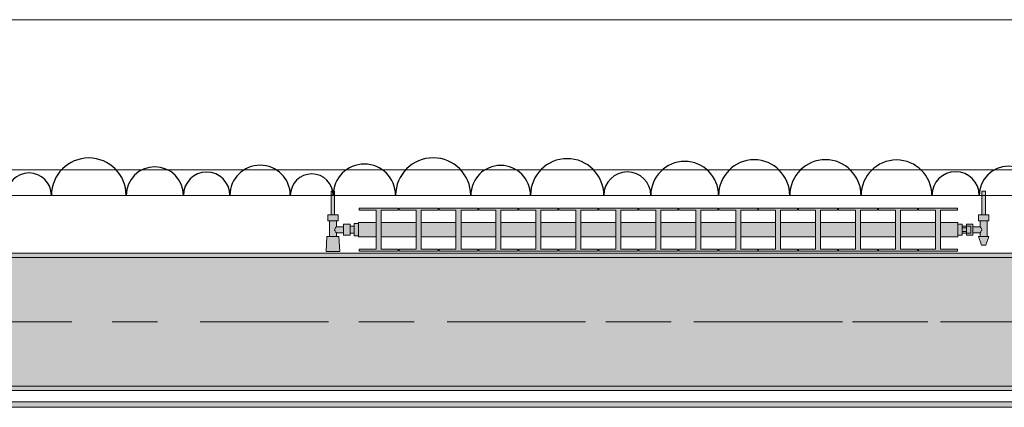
# Model space of a CAD drawing. Header units: metres. Extents: x -3.6 to 84.5, y -11 to 16.8.
# Tile 169 of 256: x 22.758 to 25.058, y 12.95 to 13.855. Entities that reach past the tile are written whole.
import ezdxf

# ---------------------------------------------------------------- set-up
doc = ezdxf.new("R2010")
doc.units = ezdxf.units.M
doc.header["$MEASUREMENT"] = 0
doc.linetypes.add('Achse', pattern=[0.2, 0.1, -0.05, 0, -0.05])
doc.linetypes.add('Strichlinie doppelt', pattern=[0.546806, 0.264583, -0.105833, 0.070556, -0.105833])
for name, color, linetype in [('209 - Marker.Änderung', 7, 'Continuous'), ('451 - Universal.Achsen Raster', 7, 'Continuous'), ('604 - Struktur.Wand Aussen', 7, 'Continuous'), ('608 - Struktur.Träger', 7, 'Continuous'), ('801 - HKLSE.Heizung_ Klima_ Lüftung', 7, 'Continuous'), ('Neubau_653 - Abdeckung.TB Verkofferung', 7, 'Continuous')]:
    doc.layers.add(name, color=color, linetype=linetype)
pattern_1 = [(45, (0, 0), (-0.01767767, 0.01767767), [0, -0.025])]

msp = doc.modelspace()

# ---------------------------------------------------------------- hatches: boundary and pattern name
at = {"layer": '608 - Struktur.Träger', "linetype": 'Continuous', "lineweight": 0, "true_color": 0x000000}
h = msp.add_hatch(dxfattribs=at)
h.set_pattern_fill('Beton__Stahlbeton_0001', color=18, style=0, pattern_type=2)
h.set_pattern_definition([(45, (0, 0), (-0.0848528, 0.0848528), []), (45, (-0.04243, 0.04243), (-0.0848528, 0.0848528), [0.09, -0.03])])
h.paths.add_polyline_path([(15.09, 13.3), (14.78, 13.3), (14.78, 13), (15.09, 13), (18.37, 13), (18.69, 13), (21.97, 13), (22.29, 13), (25.57, 13), (25.89, 13), (29.17, 13), (29.49, 13), (32.77, 13), (33.09, 13), (36.37, 13), (36.69, 13), (39.97, 13), (40.29, 13), (43.57, 13), (43.89, 13), (47.17, 13), (47.48, 13), (47.48, 13.3), (47.17, 13.3), (43.89, 13.3), (43.57, 13.3), (40.29, 13.3), (39.97, 13.3), (36.69, 13.3), (36.37, 13.3), (33.09, 13.3), (32.77, 13.3), (29.49, 13.3), (29.17, 13.3), (25.89, 13.3), (25.57, 13.3), (22.29, 13.3), (21.97, 13.3), (18.69, 13.3), (18.37, 13.3)])
h = msp.add_hatch(dxfattribs=at)
h.set_pattern_fill('Gips_0001', color=18, style=0, pattern_type=2)
h.set_pattern_definition(pattern_1)
h.paths.add_polyline_path([(22.29, 13.31), (22.29, 13.3), (25.57, 13.3), (25.57, 13.31)])
h = msp.add_hatch(dxfattribs=at)
h.set_pattern_fill('Gips_0001', color=18, style=0, pattern_type=2)
h.set_pattern_definition(pattern_1)
h.paths.add_polyline_path([(22.29, 12.99), (25.57, 12.99), (25.57, 13), (22.29, 13)])
at = {"layer": '801 - HKLSE.Heizung_ Klima_ Lüftung', "linetype": 'Continuous', "lineweight": 0, "true_color": 0x3a3a3a}
for points in [[(23.55, 13.3503), (23.55, 13.3797), (23.54, 13.3797), (23.54, 13.373), (23.53, 13.373), (23.53, 13.378), (23.515, 13.378), (23.515, 13.372), (23.498, 13.372), (23.498, 13.386), (23.502, 13.386), (23.502, 13.4), (23.494, 13.4), (23.494, 13.455), (23.486, 13.455), (23.486, 13.4), (23.478, 13.4), (23.478, 13.386), (23.482, 13.386), (23.482, 13.349), (23.476, 13.349), (23.474, 13.314), (23.506, 13.314), (23.504, 13.349), (23.498, 13.349), (23.498, 13.358), (23.515, 13.358), (23.515, 13.352), (23.53, 13.352), (23.53, 13.357), (23.54, 13.357), (23.54, 13.3503)], [(24.95, 13.352), (24.96, 13.352), (24.96, 13.357), (24.97, 13.357), (24.97, 13.352), (24.985, 13.352), (24.985, 13.358), (25.002, 13.358), (25.002, 13.349), (24.998, 13.349), (25.005, 13.329), (25.015, 13.329), (25.022, 13.349), (25.018, 13.349), (25.018, 13.386), (25.022, 13.386), (25.022, 13.4), (25.014, 13.4), (25.014, 13.455), (25.006, 13.455), (25.006, 13.4), (24.998, 13.4), (24.998, 13.386), (25.002, 13.386), (25.002, 13.372), (24.985, 13.372), (24.985, 13.378), (24.97, 13.378), (24.97, 13.373), (24.96, 13.373), (24.96, 13.378), (24.95, 13.378)], [(23.55, 13.3817), (23.55, 13.3483), (23.5908, 13.3483), (23.5908, 13.3192), (23.5512, 13.3192), (23.5512, 13.315), (23.6422, 13.315), (23.6422, 13.3192), (23.6025, 13.3192), (23.6025, 13.3483), (23.6842, 13.3483), (23.6842, 13.3192), (23.6445, 13.3192), (23.6445, 13.315), (23.7355, 13.315), (23.7355, 13.3192), (23.6958, 13.3192), (23.6958, 13.3483), (23.7775, 13.3483), (23.7775, 13.3192), (23.7378, 13.3192), (23.7378, 13.315), (23.8288, 13.315), (23.8288, 13.3192), (23.7892, 13.3192), (23.7892, 13.3483), (23.8708, 13.3483), (23.8708, 13.3192), (23.8312, 13.3192), (23.8312, 13.315), (23.9222, 13.315), (23.9222, 13.3192), (23.8825, 13.3192), (23.8825, 13.3483), (23.9642, 13.3483), (23.9642, 13.3192), (23.9245, 13.3192), (23.9245, 13.315), (24.0155, 13.315), (24.0155, 13.3192), (23.9758, 13.3192), (23.9758, 13.3483), (24.0575, 13.3483), (24.0575, 13.3192), (24.0178, 13.3192), (24.0178, 13.315), (24.1088, 13.315), (24.1088, 13.3192), (24.0692, 13.3192), (24.0692, 13.3483), (24.1508, 13.3483), (24.1508, 13.3192), (24.1112, 13.3192), (24.1112, 13.315), (24.2022, 13.315), (24.2022, 13.3192), (24.1625, 13.3192), (24.1625, 13.3483), (24.2442, 13.3483), (24.2442, 13.3192), (24.2045, 13.3192), (24.2045, 13.315), (24.2955, 13.315), (24.2955, 13.3192), (24.2558, 13.3192), (24.2558, 13.3483), (24.3375, 13.3483), (24.3375, 13.3192), (24.2978, 13.3192), (24.2978, 13.315), (24.3888, 13.315), (24.3888, 13.3192), (24.3492, 13.3192), (24.3492, 13.3483), (24.4308, 13.3483), (24.4308, 13.3192), (24.3912, 13.3192), (24.3912, 13.315), (24.4822, 13.315), (24.4822, 13.3192), (24.4425, 13.3192), (24.4425, 13.3483), (24.5242, 13.3483), (24.5242, 13.3192), (24.4845, 13.3192), (24.4845, 13.315), (24.5755, 13.315), (24.5755, 13.3192), (24.5358, 13.3192), (24.5358, 13.3483), (24.6175, 13.3483), (24.6175, 13.3192), (24.5778, 13.3192), (24.5778, 13.315), (24.6688, 13.315), (24.6688, 13.3192), (24.6292, 13.3192), (24.6292, 13.3483), (24.7108, 13.3483), (24.7108, 13.3192), (24.6712, 13.3192), (24.6712, 13.315), (24.7622, 13.315), (24.7622, 13.3192), (24.7225, 13.3192), (24.7225, 13.3483), (24.8042, 13.3483), (24.8042, 13.3192), (24.7645, 13.3192), (24.7645, 13.315), (24.8555, 13.315), (24.8555, 13.3192), (24.8158, 13.3192), (24.8158, 13.3483), (24.8975, 13.3483), (24.8975, 13.3192), (24.8578, 13.3192), (24.8578, 13.315), (24.9488, 13.315), (24.9488, 13.3192), (24.9092, 13.3192), (24.9092, 13.3483), (24.95, 13.3483), (24.95, 13.3817), (24.9092, 13.3817), (24.9092, 13.4108), (24.9488, 13.4108), (24.9488, 13.415), (24.8578, 13.415), (24.8578, 13.4108), (24.8975, 13.4108), (24.8975, 13.3817), (24.8158, 13.3817), (24.8158, 13.4108), (24.8555, 13.4108), (24.8555, 13.415), (24.7645, 13.415), (24.7645, 13.4108), (24.8042, 13.4108), (24.8042, 13.3817), (24.7225, 13.3817), (24.7225, 13.4108), (24.7622, 13.4108), (24.7622, 13.415), (24.6712, 13.415), (24.6712, 13.4108), (24.7108, 13.4108), (24.7108, 13.3817), (24.6292, 13.3817), (24.6292, 13.4108), (24.6688, 13.4108), (24.6688, 13.415), (24.5778, 13.415), (24.5778, 13.4108), (24.6175, 13.4108), (24.6175, 13.3817), (24.5358, 13.3817), (24.5358, 13.4108), (24.5755, 13.4108), (24.5755, 13.415), (24.4845, 13.415), (24.4845, 13.4108), (24.5242, 13.4108), (24.5242, 13.3817), (24.4425, 13.3817), (24.4425, 13.4108), (24.4822, 13.4108), (24.4822, 13.415), (24.3912, 13.415), (24.3912, 13.4108), (24.4308, 13.4108), (24.4308, 13.3817), (24.3492, 13.3817), (24.3492, 13.4108), (24.3888, 13.4108), (24.3888, 13.415), (24.2978, 13.415), (24.2978, 13.4108), (24.3375, 13.4108), (24.3375, 13.3817), (24.2558, 13.3817), (24.2558, 13.4108), (24.2955, 13.4108), (24.2955, 13.415), (24.2045, 13.415), (24.2045, 13.4108), (24.2442, 13.4108), (24.2442, 13.3817), (24.1625, 13.3817), (24.1625, 13.4108), (24.2022, 13.4108), (24.2022, 13.415), (24.1112, 13.415), (24.1112, 13.4108), (24.1508, 13.4108), (24.1508, 13.3817), (24.0692, 13.3817), (24.0692, 13.4108), (24.1088, 13.4108), (24.1088, 13.415), (24.0178, 13.415), (24.0178, 13.4108), (24.0575, 13.4108), (24.0575, 13.3817), (23.9758, 13.3817), (23.9758, 13.4108), (24.0155, 13.4108), (24.0155, 13.415), (23.9245, 13.415), (23.9245, 13.4108), (23.9642, 13.4108), (23.9642, 13.3817), (23.8825, 13.3817), (23.8825, 13.4108), (23.9222, 13.4108), (23.9222, 13.415), (23.8312, 13.415), (23.8312, 13.4108), (23.8708, 13.4108), (23.8708, 13.3817), (23.7892, 13.3817), (23.7892, 13.4108), (23.8288, 13.4108), (23.8288, 13.415), (23.7378, 13.415), (23.7378, 13.4108), (23.7775, 13.4108), (23.7775, 13.3817), (23.6958, 13.3817), (23.6958, 13.4108), (23.7355, 13.4108), (23.7355, 13.415), (23.6445, 13.415), (23.6445, 13.4108), (23.6842, 13.4108), (23.6842, 13.3817), (23.6025, 13.3817), (23.6025, 13.4108), (23.6422, 13.4108), (23.6422, 13.415), (23.5512, 13.415), (23.5512, 13.4108), (23.5908, 13.4108), (23.5908, 13.3817)]]:
    msp.add_hatch(color=250, dxfattribs=at).paths.add_polyline_path(points)
at = {"layer": 'Neubau_653 - Abdeckung.TB Verkofferung', "linetype": 'Continuous', "lineweight": 0, "true_color": 0x000000}
h = msp.add_hatch(dxfattribs=at)
h.set_pattern_fill('Gips_0001', color=18, style=0, pattern_type=2)
h.set_pattern_definition(pattern_1)
h.paths.add_polyline_path([(18.71, 12.9505), (25.54, 12.9505), (25.54, 12.963), (18.71, 12.963)])

# ---------------------------------------------------------------- linework, layer by layer
at = {"layer": '209 - Marker.Änderung', "color": 1, "linetype": 'Continuous', "lineweight": 25}
for centre, radius in [((22.9198, 13.445), 0.0873), ((23.7242, 13.445), 0.0877), ((24.0372, 13.445), 0.0857), ((24.3118, 13.445), 0.0792), ((24.474, 13.445), 0.0831), ((24.6404, 13.445), 0.0833), ((24.8065, 13.445), 0.0827), ((23.0739, 13.445), 0.0668), ((23.32, 13.445), 0.0705), ((23.5635, 13.445), 0.073), ((23.8818, 13.445), 0.0698), ((25.0679, 13.445), 0.0681), ((22.7801, 13.445), 0.0524), ((23.1951, 13.445), 0.0544), ((23.4405, 13.445), 0.05), ((24.1777, 13.445), 0.0549), ((24.9445, 13.445), 0.0553)]:
    msp.add_arc(centre, radius, 0, 180, dxfattribs=at)
at = {"layer": '451 - Universal.Achsen Raster', "color": 160, "linetype": 'Strichlinie doppelt', "lineweight": 9, "true_color": 0x3232ff}
msp.add_line((64.935, 13.15), (-3.175, 13.15), dxfattribs=at)
at = {"layer": '604 - Struktur.Wand Aussen', "color": 7, "linetype": 'Continuous', "lineweight": 13}
for p, q in [((25.14, 13.855), (22.74, 13.855)), ((22.74, 13.445), (25.14, 13.445))]:
    msp.add_line(p, q, dxfattribs=at)
at = {"layer": '608 - Struktur.Träger', "color": 7, "linetype": 'Continuous', "lineweight": 13}
for p, q in [((14.78, 13.31), (47.48, 13.31)), ((25.57, 13.3), (22.29, 13.3)), ((14.78, 12.99), (47.48, 12.99))]:
    msp.add_line(p, q, dxfattribs=at)
at = {"layer": '608 - Struktur.Träger', "color": 7, "linetype": 'Continuous', "lineweight": 5}
for p, q in [((25.57, 13.31), (22.29, 13.31)), ((25.57, 12.99), (22.29, 12.99))]:
    msp.add_line(p, q, dxfattribs=at)
at = {"layer": '608 - Struktur.Träger', "color": 7, "linetype": 'Achse', "lineweight": 9}
msp.add_line((14.78, 13.15), (47.48, 13.15), dxfattribs=at)
at = {"layer": '608 - Struktur.Träger', "color": 7, "linetype": 'Continuous', "lineweight": 13, "flags": 128}
msp.add_lwpolyline([(47.48, 13), (47.17, 13), (43.89, 13), (43.57, 13), (40.29, 13), (39.97, 13), (36.69, 13), (36.37, 13), (33.09, 13), (32.77, 13), (29.49, 13), (29.17, 13), (25.89, 13), (25.57, 13), (22.29, 13), (21.97, 13), (18.69, 13), (18.37, 13), (15.09, 13), (14.78, 13)], dxfattribs=at)
at = {"layer": '801 - HKLSE.Heizung_ Klima_ Lüftung', "color": 7, "linetype": 'Continuous', "lineweight": 5, "true_color": 0xebebeb}
for p, q in [((23.4872, 13.455), (23.486, 13.455)), ((23.486, 13.455), (23.486, 13.4)), ((23.49, 13.455), (23.4872, 13.455)), ((23.4928, 13.455), (23.49, 13.455)), ((23.494, 13.455), (23.4928, 13.455)), ((23.494, 13.455), (23.494, 13.4)), ((25.006, 13.455), (25.0072, 13.455)), ((25.006, 13.455), (25.006, 13.4)), ((25.0072, 13.455), (25.01, 13.455)), ((25.01, 13.455), (25.0128, 13.455)), ((25.0128, 13.455), (25.014, 13.455)), ((25.014, 13.455), (25.014, 13.4)), ((23.5512, 13.415), (23.5512, 13.4108)), ((23.6422, 13.415), (23.5512, 13.415)), ((23.5512, 13.415), (23.5512, 13.4108)), ((23.5512, 13.4108), (23.5908, 13.4108)), ((23.5908, 13.4108), (23.5908, 13.3192)), ((23.6025, 13.3192), (23.6025, 13.4108)), ((23.6025, 13.4108), (23.6422, 13.4108)), ((23.6422, 13.4108), (23.6422, 13.415)), ((23.6445, 13.415), (23.6445, 13.4108)), ((23.7355, 13.415), (23.6445, 13.415)), ((23.6445, 13.415), (23.6445, 13.4108)), ((23.6445, 13.4108), (23.6842, 13.4108)), ((23.6842, 13.4108), (23.6842, 13.3192)), ((23.6958, 13.3192), (23.6958, 13.4108)), ((23.6958, 13.4108), (23.7355, 13.4108)), ((23.7355, 13.4108), (23.7355, 13.415)), ((23.7355, 13.4108), (23.7355, 13.415)), ((23.8288, 13.415), (23.7378, 13.415)), ((23.7378, 13.415), (23.7378, 13.4108)), ((23.7378, 13.4108), (23.7775, 13.4108)), ((23.7775, 13.4108), (23.7775, 13.3192)), ((23.7892, 13.3192), (23.7892, 13.4108)), ((23.7892, 13.4108), (23.8288, 13.4108)), ((23.8288, 13.4108), (23.8288, 13.415)), ((23.8288, 13.4108), (23.8288, 13.415)), ((23.9222, 13.415), (23.8312, 13.415)), ((23.8312, 13.415), (23.8312, 13.4108)), ((23.8312, 13.4108), (23.8708, 13.4108)), ((23.8708, 13.4108), (23.8708, 13.3192)), ((23.8825, 13.3192), (23.8825, 13.4108)), ((23.8825, 13.4108), (23.9222, 13.4108)), ((23.9222, 13.4108), (23.9222, 13.415)), ((23.9245, 13.415), (23.9245, 13.4108)), ((24.0155, 13.415), (23.9245, 13.415)), ((23.9245, 13.415), (23.9245, 13.4108)), ((23.9245, 13.4108), (23.9642, 13.4108)), ((23.9642, 13.4108), (23.9642, 13.3192)), ((23.9758, 13.3192), (23.9758, 13.4108)), ((23.9758, 13.4108), (24.0155, 13.4108)), ((24.0155, 13.4108), (24.0155, 13.415)), ((24.0155, 13.4108), (24.0155, 13.415)), ((24.1088, 13.415), (24.0178, 13.415)), ((24.0178, 13.415), (24.0178, 13.4108)), ((24.0178, 13.4108), (24.0575, 13.4108)), ((24.0575, 13.4108), (24.0575, 13.3192)), ((24.0692, 13.3192), (24.0692, 13.4108)), ((24.0692, 13.4108), (24.1088, 13.4108)), ((24.1088, 13.4108), (24.1088, 13.415)), ((24.1112, 13.415), (24.1112, 13.4108)), ((24.2022, 13.415), (24.1112, 13.415)), ((24.1112, 13.415), (24.1112, 13.4108)), ((24.1112, 13.4108), (24.1508, 13.4108)), ((24.1508, 13.4108), (24.1508, 13.3192)), ((24.1625, 13.3192), (24.1625, 13.4108)), ((24.1625, 13.4108), (24.2022, 13.4108)), ((24.2022, 13.4108), (24.2022, 13.415)), ((24.2955, 13.415), (24.2045, 13.415)), ((24.2045, 13.415), (24.2045, 13.4108)), ((24.2045, 13.4108), (24.2442, 13.4108)), ((24.2442, 13.4108), (24.2442, 13.3192)), ((24.2558, 13.3192), (24.2558, 13.4108)), ((24.2558, 13.4108), (24.2955, 13.4108)), ((24.2955, 13.4108), (24.2955, 13.415)), ((24.2955, 13.4108), (24.2955, 13.415)), ((24.3888, 13.415), (24.2978, 13.415)), ((24.2978, 13.415), (24.2978, 13.4108)), ((24.2978, 13.4108), (24.3375, 13.4108)), ((24.3375, 13.4108), (24.3375, 13.3192)), ((24.3492, 13.3192), (24.3492, 13.4108)), ((24.3492, 13.4108), (24.3888, 13.4108)), ((24.3888, 13.4108), (24.3888, 13.415)), ((24.3888, 13.4108), (24.3888, 13.415)), ((24.3912, 13.415), (24.3912, 13.4108)), ((24.4822, 13.415), (24.3912, 13.415)), ((24.3912, 13.415), (24.3912, 13.4108)), ((24.3912, 13.4108), (24.4308, 13.4108)), ((24.4308, 13.4108), (24.4308, 13.3192)), ((24.4425, 13.3192), (24.4425, 13.4108)), ((24.4425, 13.4108), (24.4822, 13.4108)), ((24.4822, 13.4108), (24.4822, 13.415)), ((24.5755, 13.415), (24.4845, 13.415)), ((24.4845, 13.415), (24.4845, 13.4108)), ((24.4845, 13.4108), (24.5242, 13.4108)), ((24.5242, 13.4108), (24.5242, 13.3192)), ((24.5358, 13.3192), (24.5358, 13.4108)), ((24.5358, 13.4108), (24.5755, 13.4108)), ((24.5755, 13.4108), (24.5755, 13.415)), ((24.6688, 13.415), (24.5778, 13.415)), ((24.5778, 13.415), (24.5778, 13.4108)), ((24.5778, 13.4108), (24.6175, 13.4108)), ((24.6175, 13.4108), (24.6175, 13.3192)), ((24.6292, 13.3192), (24.6292, 13.4108)), ((24.6292, 13.4108), (24.6688, 13.4108)), ((24.6688, 13.4108), (24.6688, 13.415)), ((24.6688, 13.4108), (24.6688, 13.415)), ((24.6712, 13.415), (24.6712, 13.4108)), ((24.7622, 13.415), (24.6712, 13.415)), ((24.6712, 13.415), (24.6712, 13.4108)), ((24.6712, 13.4108), (24.7108, 13.4108)), ((24.7108, 13.4108), (24.7108, 13.3192)), ((24.7225, 13.3192), (24.7225, 13.4108)), ((24.7225, 13.4108), (24.7622, 13.4108)), ((24.7622, 13.4108), (24.7622, 13.415)), ((24.7645, 13.415), (24.7645, 13.4108)), ((24.8555, 13.415), (24.7645, 13.415)), ((24.7645, 13.415), (24.7645, 13.4108)), ((24.7645, 13.4108), (24.8042, 13.4108)), ((24.8042, 13.4108), (24.8042, 13.3192)), ((24.8158, 13.3192), (24.8158, 13.4108)), ((24.8158, 13.4108), (24.8555, 13.4108)), ((24.8555, 13.4108), (24.8555, 13.415)), ((24.8555, 13.4108), (24.8555, 13.415)), ((24.8578, 13.415), (24.8578, 13.4108)), ((24.9488, 13.415), (24.8578, 13.415)), ((24.8578, 13.415), (24.8578, 13.4108)), ((24.8578, 13.4108), (24.8975, 13.4108)), ((24.8975, 13.4108), (24.8975, 13.3192)), ((24.9092, 13.3192), (24.9092, 13.4108)), ((24.9092, 13.4108), (24.9488, 13.4108)), ((24.9488, 13.4108), (24.9488, 13.415)), ((23.484, 13.4), (23.478, 13.4)), ((23.478, 13.4), (23.478, 13.386)), ((23.484, 13.386), (23.478, 13.386)), ((23.482, 13.386), (23.482, 13.349)), ((23.496, 13.4), (23.484, 13.4)), ((23.496, 13.386), (23.484, 13.386)), ((23.4872, 13.4), (23.486, 13.4)), ((23.49, 13.4), (23.4872, 13.4)), ((23.4928, 13.4), (23.49, 13.4)), ((23.494, 13.4), (23.4928, 13.4)), ((23.502, 13.4), (23.496, 13.4)), ((23.502, 13.386), (23.496, 13.386)), ((23.498, 13.386), (23.498, 13.372)), ((23.502, 13.4), (23.502, 13.386)), ((24.998, 13.4), (25.004, 13.4)), ((24.998, 13.4), (24.998, 13.386)), ((24.998, 13.386), (25.004, 13.386)), ((25.002, 13.386), (25.002, 13.372)), ((25.004, 13.4), (25.016, 13.4)), ((25.004, 13.386), (25.016, 13.386)), ((25.006, 13.4), (25.0072, 13.4)), ((25.0072, 13.4), (25.01, 13.4)), ((25.01, 13.4), (25.0128, 13.4)), ((25.0128, 13.4), (25.014, 13.4)), ((25.016, 13.4), (25.022, 13.4)), ((25.016, 13.386), (25.022, 13.386)), ((25.018, 13.386), (25.018, 13.349)), ((25.022, 13.4), (25.022, 13.386)), ((23.4953, 13.3679), (23.4939, 13.365)), ((23.4939, 13.365), (23.4953, 13.3621)), ((23.4963, 13.3699), (23.4958, 13.3689)), ((23.498, 13.372), (23.4963, 13.3699)), ((23.498, 13.372), (23.515, 13.372)), ((23.515, 13.378), (23.515, 13.3715)), ((23.515, 13.378), (23.53, 13.378)), ((23.515, 13.3715), (23.515, 13.3585)), ((23.53, 13.378), (23.53, 13.3715)), ((23.53, 13.373), (23.54, 13.373)), ((23.53, 13.3715), (23.53, 13.3585)), ((23.54, 13.3797), (23.54, 13.365)), ((23.54, 13.3797), (23.55, 13.3797)), ((23.54, 13.3797), (23.54, 13.365)), ((23.54, 13.3797), (23.55, 13.3797)), ((23.54, 13.373), (23.54, 13.3707)), ((23.54, 13.3707), (23.54, 13.365)), ((23.54, 13.365), (23.54, 13.3503)), ((23.54, 13.365), (23.54, 13.3503)), ((23.54, 13.365), (23.54, 13.3593)), ((23.55, 13.3817), (23.55, 13.3768)), ((23.55, 13.3817), (23.5908, 13.3817)), ((23.55, 13.3768), (23.55, 13.365)), ((23.55, 13.365), (23.55, 13.3532)), ((23.6025, 13.3817), (23.6842, 13.3817)), ((23.6958, 13.3817), (23.7775, 13.3817)), ((23.7892, 13.3817), (23.8708, 13.3817)), ((23.8825, 13.3817), (23.9642, 13.3817)), ((23.9758, 13.3817), (24.0575, 13.3817)), ((24.0692, 13.3817), (24.1508, 13.3817)), ((24.1625, 13.3817), (24.2442, 13.3817)), ((24.2558, 13.3817), (24.3375, 13.3817)), ((24.3492, 13.3817), (24.4308, 13.3817)), ((24.4425, 13.3817), (24.5242, 13.3817)), ((24.5358, 13.3817), (24.6175, 13.3817)), ((24.6292, 13.3817), (24.7108, 13.3817)), ((24.7225, 13.3817), (24.8042, 13.3817)), ((24.8158, 13.3817), (24.8975, 13.3817)), ((24.9092, 13.3817), (24.95, 13.3817)), ((24.95, 13.3817), (24.95, 13.3768)), ((24.95, 13.378), (24.96, 13.378)), ((24.95, 13.3768), (24.95, 13.365)), ((24.95, 13.365), (24.95, 13.3532)), ((24.96, 13.378), (24.96, 13.365)), ((24.97, 13.373), (24.96, 13.373)), ((24.96, 13.3693), (24.97, 13.3693)), ((24.96, 13.365), (24.96, 13.352)), ((24.97, 13.373), (24.97, 13.378)), ((24.97, 13.378), (24.97, 13.3715)), ((24.985, 13.378), (24.97, 13.378)), ((24.97, 13.373), (24.97, 13.3707)), ((24.97, 13.373), (24.98, 13.373)), ((24.97, 13.373), (24.97, 13.3707)), ((24.97, 13.3715), (24.97, 13.3693)), ((24.97, 13.3707), (24.97, 13.365)), ((24.97, 13.3707), (24.97, 13.3693)), ((24.97, 13.3693), (24.97, 13.365)), ((24.97, 13.365), (24.97, 13.3607)), ((24.97, 13.365), (24.97, 13.3593)), ((24.98, 13.373), (24.98, 13.3707)), ((24.98, 13.3707), (24.98, 13.365)), ((24.98, 13.365), (24.98, 13.3593)), ((24.985, 13.378), (24.985, 13.3715)), ((25.002, 13.372), (24.985, 13.372)), ((24.985, 13.3715), (24.985, 13.3585)), ((25.002, 13.372), (25.0037, 13.3699)), ((25.0037, 13.3699), (25.0042, 13.3689)), ((25.0047, 13.3679), (25.0061, 13.365)), ((25.0061, 13.365), (25.0047, 13.3621)), ((23.476, 13.349), (23.474, 13.314)), ((23.4801, 13.349), (23.476, 13.349)), ((23.49, 13.349), (23.4801, 13.349)), ((23.4999, 13.349), (23.49, 13.349)), ((23.4958, 13.3611), (23.4963, 13.3601)), ((23.4963, 13.3601), (23.498, 13.358)), ((23.498, 13.358), (23.498, 13.349)), ((23.498, 13.358), (23.515, 13.358)), ((23.504, 13.349), (23.4999, 13.349)), ((23.504, 13.349), (23.506, 13.314)), ((23.515, 13.3585), (23.515, 13.352)), ((23.515, 13.352), (23.53, 13.352)), ((23.53, 13.3585), (23.53, 13.352)), ((23.53, 13.357), (23.54, 13.357)), ((23.54, 13.3593), (23.54, 13.357)), ((23.54, 13.3503), (23.55, 13.3503)), ((23.54, 13.3503), (23.55, 13.3503)), ((23.54, 13.3503), (23.55, 13.3503)), ((23.54, 13.3503), (23.55, 13.3503)), ((23.55, 13.3532), (23.55, 13.3483)), ((23.55, 13.3483), (23.5908, 13.3483)), ((23.6025, 13.3483), (23.6842, 13.3483)), ((23.6958, 13.3483), (23.7775, 13.3483)), ((23.7892, 13.3483), (23.8708, 13.3483)), ((23.8825, 13.3483), (23.9642, 13.3483)), ((23.9758, 13.3483), (24.0575, 13.3483)), ((24.0692, 13.3483), (24.1508, 13.3483)), ((24.1625, 13.3483), (24.2442, 13.3483)), ((24.2558, 13.3483), (24.3375, 13.3483)), ((24.3492, 13.3483), (24.4308, 13.3483)), ((24.4425, 13.3483), (24.5242, 13.3483)), ((24.5358, 13.3483), (24.6175, 13.3483)), ((24.6292, 13.3483), (24.7108, 13.3483)), ((24.7225, 13.3483), (24.8042, 13.3483)), ((24.8158, 13.3483), (24.8975, 13.3483)), ((24.9092, 13.3483), (24.95, 13.3483)), ((24.95, 13.3532), (24.95, 13.3483)), ((24.95, 13.352), (24.96, 13.352)), ((24.95, 13.352), (24.96, 13.352)), ((24.95, 13.352), (24.96, 13.352)), ((24.95, 13.352), (24.96, 13.352)), ((24.96, 13.3607), (24.97, 13.3607)), ((24.97, 13.357), (24.96, 13.357)), ((24.97, 13.3607), (24.97, 13.3585)), ((24.97, 13.3607), (24.97, 13.3593)), ((24.97, 13.3593), (24.97, 13.357)), ((24.97, 13.3593), (24.97, 13.357)), ((24.97, 13.3585), (24.97, 13.352)), ((24.97, 13.357), (24.98, 13.357)), ((24.97, 13.352), (24.97, 13.357)), ((24.985, 13.352), (24.97, 13.352)), ((24.98, 13.3593), (24.98, 13.357)), ((24.985, 13.3585), (24.985, 13.352)), ((25.002, 13.358), (24.985, 13.358)), ((24.998, 13.349), (25.0015, 13.349)), ((24.998, 13.349), (25.005, 13.329)), ((25.0015, 13.349), (25.01, 13.349)), ((25.0037, 13.3601), (25.002, 13.358)), ((25.002, 13.358), (25.002, 13.349)), ((25.0042, 13.3611), (25.0037, 13.3601)), ((25.01, 13.349), (25.0185, 13.349)), ((25.022, 13.349), (25.015, 13.329)), ((25.0185, 13.349), (25.022, 13.349)), ((23.5512, 13.3192), (23.5512, 13.315)), ((23.5908, 13.3192), (23.5512, 13.3192)), ((23.5512, 13.3192), (23.5512, 13.315)), ((23.6422, 13.3192), (23.6025, 13.3192)), ((23.6422, 13.315), (23.6422, 13.3192)), ((23.6445, 13.3192), (23.6445, 13.315)), ((23.6842, 13.3192), (23.6445, 13.3192)), ((23.6445, 13.3192), (23.6445, 13.315)), ((23.7355, 13.3192), (23.6958, 13.3192)), ((23.7355, 13.315), (23.7355, 13.3192)), ((23.7355, 13.315), (23.7355, 13.3192)), ((23.7775, 13.3192), (23.7378, 13.3192)), ((23.7378, 13.3192), (23.7378, 13.315)), ((23.8288, 13.3192), (23.7892, 13.3192)), ((23.8288, 13.315), (23.8288, 13.3192)), ((23.8288, 13.315), (23.8288, 13.3192)), ((23.8708, 13.3192), (23.8312, 13.3192)), ((23.8312, 13.3192), (23.8312, 13.315)), ((23.9222, 13.3192), (23.8825, 13.3192)), ((23.9222, 13.315), (23.9222, 13.3192)), ((23.9245, 13.3192), (23.9245, 13.315)), ((23.9642, 13.3192), (23.9245, 13.3192)), ((23.9245, 13.3192), (23.9245, 13.315)), ((24.0155, 13.3192), (23.9758, 13.3192)), ((24.0155, 13.315), (24.0155, 13.3192)), ((24.0155, 13.315), (24.0155, 13.3192)), ((24.0575, 13.3192), (24.0178, 13.3192)), ((24.0178, 13.3192), (24.0178, 13.315)), ((24.1088, 13.3192), (24.0692, 13.3192)), ((24.1088, 13.315), (24.1088, 13.3192)), ((24.1112, 13.3192), (24.1112, 13.315)), ((24.1508, 13.3192), (24.1112, 13.3192)), ((24.1112, 13.3192), (24.1112, 13.315)), ((24.2022, 13.3192), (24.1625, 13.3192)), ((24.2022, 13.315), (24.2022, 13.3192)), ((24.2442, 13.3192), (24.2045, 13.3192)), ((24.2045, 13.3192), (24.2045, 13.315)), ((24.2955, 13.3192), (24.2558, 13.3192)), ((24.2955, 13.315), (24.2955, 13.3192)), ((24.2955, 13.315), (24.2955, 13.3192)), ((24.3375, 13.3192), (24.2978, 13.3192)), ((24.2978, 13.3192), (24.2978, 13.315)), ((24.3888, 13.3192), (24.3492, 13.3192)), ((24.3888, 13.315), (24.3888, 13.3192)), ((24.3888, 13.315), (24.3888, 13.3192)), ((24.3912, 13.3192), (24.3912, 13.315)), ((24.4308, 13.3192), (24.3912, 13.3192)), ((24.3912, 13.3192), (24.3912, 13.315)), ((24.4822, 13.3192), (24.4425, 13.3192)), ((24.4822, 13.315), (24.4822, 13.3192)), ((24.5242, 13.3192), (24.4845, 13.3192)), ((24.4845, 13.3192), (24.4845, 13.315)), ((24.5755, 13.3192), (24.5358, 13.3192)), ((24.5755, 13.315), (24.5755, 13.3192)), ((24.6175, 13.3192), (24.5778, 13.3192)), ((24.5778, 13.3192), (24.5778, 13.315)), ((24.6688, 13.3192), (24.6292, 13.3192)), ((24.6688, 13.315), (24.6688, 13.3192)), ((24.6688, 13.315), (24.6688, 13.3192)), ((24.6712, 13.3192), (24.6712, 13.315)), ((24.7108, 13.3192), (24.6712, 13.3192)), ((24.6712, 13.3192), (24.6712, 13.315)), ((24.7622, 13.3192), (24.7225, 13.3192)), ((24.7622, 13.315), (24.7622, 13.3192)), ((24.7645, 13.3192), (24.7645, 13.315)), ((24.8042, 13.3192), (24.7645, 13.3192)), ((24.7645, 13.3192), (24.7645, 13.315)), ((24.8555, 13.3192), (24.8158, 13.3192)), ((24.8555, 13.315), (24.8555, 13.3192)), ((24.8555, 13.315), (24.8555, 13.3192)), ((24.8578, 13.3192), (24.8578, 13.315)), ((24.8975, 13.3192), (24.8578, 13.3192)), ((24.8578, 13.3192), (24.8578, 13.315)), ((24.9488, 13.3192), (24.9092, 13.3192)), ((24.9488, 13.315), (24.9488, 13.3192)), ((25.005, 13.329), (25.0065, 13.329)), ((25.0065, 13.329), (25.01, 13.329)), ((25.01, 13.329), (25.0135, 13.329)), ((25.0135, 13.329), (25.015, 13.329)), ((23.4787, 13.314), (23.474, 13.314)), ((23.474, 13.314), (23.4787, 13.314)), ((23.49, 13.314), (23.4787, 13.314)), ((23.4787, 13.314), (23.49, 13.314)), ((23.5013, 13.314), (23.49, 13.314)), ((23.49, 13.314), (23.5013, 13.314)), ((23.5013, 13.314), (23.506, 13.314)), ((23.506, 13.314), (23.5013, 13.314)), ((23.5512, 13.315), (23.6422, 13.315)), ((23.5512, 13.315), (23.6422, 13.315)), ((23.6445, 13.315), (23.7355, 13.315)), ((23.6445, 13.315), (23.7355, 13.315)), ((23.7378, 13.315), (23.8288, 13.315)), ((23.7378, 13.315), (23.8288, 13.315)), ((23.8312, 13.315), (23.9222, 13.315)), ((23.8312, 13.315), (23.9222, 13.315)), ((23.9245, 13.315), (24.0155, 13.315)), ((23.9245, 13.315), (24.0155, 13.315)), ((24.0178, 13.315), (24.1088, 13.315)), ((24.0178, 13.315), (24.1088, 13.315)), ((24.1112, 13.315), (24.2022, 13.315)), ((24.1112, 13.315), (24.2022, 13.315)), ((24.2045, 13.315), (24.2955, 13.315)), ((24.2045, 13.315), (24.2955, 13.315)), ((24.2978, 13.315), (24.3888, 13.315)), ((24.2978, 13.315), (24.3888, 13.315)), ((24.3912, 13.315), (24.4822, 13.315)), ((24.3912, 13.315), (24.4822, 13.315)), ((24.4845, 13.315), (24.5755, 13.315)), ((24.4845, 13.315), (24.5755, 13.315)), ((24.5778, 13.315), (24.6688, 13.315)), ((24.5778, 13.315), (24.6688, 13.315)), ((24.6712, 13.315), (24.7622, 13.315)), ((24.6712, 13.315), (24.7622, 13.315)), ((24.7645, 13.315), (24.8555, 13.315)), ((24.7645, 13.315), (24.8555, 13.315)), ((24.8578, 13.315), (24.9488, 13.315)), ((24.8578, 13.315), (24.9488, 13.315))]:
    msp.add_line(p, q, dxfattribs=at)
at = {"layer": 'Neubau_653 - Abdeckung.TB Verkofferung', "color": 1, "linetype": 'Continuous', "lineweight": 9}
for p, q in [((15.11, 13.505), (47.24, 13.505)), ((22.0355, 12.9505), (47.24, 12.9505))]:
    msp.add_line(p, q, dxfattribs=at)
at = {"layer": 'Neubau_653 - Abdeckung.TB Verkofferung', "color": 1, "linetype": 'Continuous', "lineweight": 5}
for p, q in [((25.54, 12.99), (18.71, 12.99)), ((25.54, 12.963), (18.71, 12.963)), ((25.54, 12.9505), (22.0355, 12.9505))]:
    msp.add_line(p, q, dxfattribs=at)

doc.saveas('drawing.dxf')
